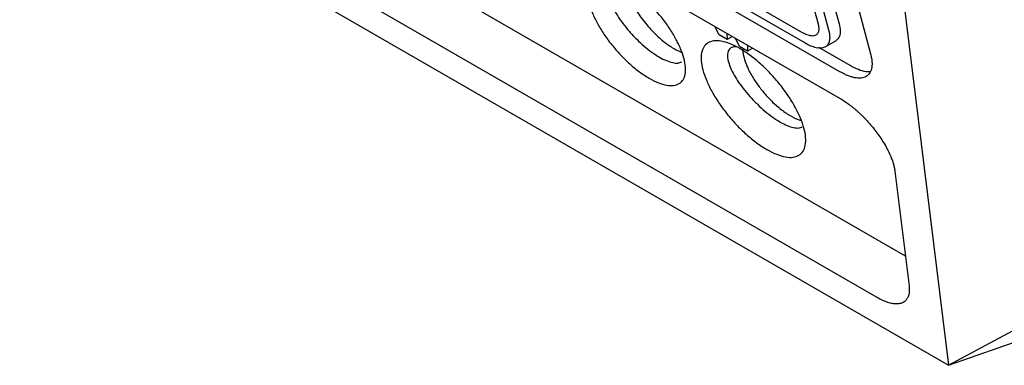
# Model space of a CAD drawing. Extents: x 95 to 1076, y 69 to 794.
# Tile 39 of 62: x 907 to 973, y 73 to 96. Entities that reach past the tile are written whole.
import ezdxf

# ---------------------------------------------------------------- set-up
doc = ezdxf.new("R2010")
doc.units = 0
doc.layers.get('0').update_dxf_attribs({"linetype": 'CONTINUOUS'})

msp = doc.modelspace()

# ---------------------------------------------------------------- linework, layer by layer
at = {"color": 7, "linetype": 'CONTINUOUS'}
for p, q in [((895.773, 128.703), (961.791, 90.591)), ((966.165, 79.996), (904.25, 115.739)), ((897.215, 114.12), (969.064, 72.643)), ((964.258, 77.211), (900.885, 113.796)), ((964.107, 112.894), (969.064, 72.643)), ((961.754, 92.406), (932.055, 109.551)), ((959.259, 95.025), (933.803, 109.72)), ((959.448, 94.318), (933.993, 109.013)), ((958.957, 100.613), (960.294, 95.623)), ((959.664, 100.205), (961.001, 95.214)), ((960.371, 100.613), (961.708, 95.623)), ((962.498, 98.552), (963.824, 93.602)), ((953.655, 94.876), (953.364, 95.456)), ((954.176, 94.575), (953.655, 94.876)), ((954.167, 94.992), (954.176, 94.575)), ((954.494, 94.759), (954.176, 94.575)), ((955.014, 94.091), (954.747, 94.658)), ((955.541, 93.787), (955.014, 94.091)), ((955.558, 94.189), (955.541, 93.787)), ((962.461, 92.814), (960.355, 94.03)), ((960.78, 94.072), (961.488, 94.481)), ((955.859, 93.971), (955.541, 93.787)), ((969.064, 72.643), (1008.538, 86.589)), ((965.46, 85.714), (966.411, 77.991)), ((969.064, 72.643), (986.256, 81.906))]:
    msp.add_line(p, q, dxfattribs=at)
for points, knots in [([(944.909, 96.981), (944.855, 97.185), (944.785, 97.572), (944.802, 98.063), (944.944, 98.447), (945.205, 98.707), (945.581, 98.832), (946.056, 98.814), (946.615, 98.65), (947.233, 98.348), (947.886, 97.916), (948.545, 97.377), (949.183, 96.752), (949.774, 96.07), (950.297, 95.356), (950.734, 94.639), (951.069, 93.944), (951.293, 93.296), (951.398, 92.716), (951.381, 92.225), (951.239, 91.841), (950.978, 91.58), (950.602, 91.456), (950.127, 91.473), (949.569, 91.637), (948.95, 91.94), (948.297, 92.371), (947.637, 92.91), (947, 93.536), (946.408, 94.218), (945.885, 94.932), (945.449, 95.649), (945.114, 96.344), (944.964, 96.776), (944.909, 96.981)], [0, 0, 0, 0, 0.031258, 0.062518, 0.093768, 0.125009, 0.156261, 0.187509, 0.218759, 0.250004, 0.28124, 0.312491, 0.343731, 0.374979, 0.406221, 0.437471, 0.468725, 0.499988, 0.531244, 0.562495, 0.593749, 0.624999, 0.656254, 0.6875, 0.718744, 0.749987, 0.781242, 0.812493, 0.84374, 0.875004, 0.906252, 0.937502, 0.968751, 1, 1, 1, 1]), ([(947.431, 98.151), (947.442, 98.056), (947.472, 97.801), (947.661, 97.299), (948.034, 96.555), (948.618, 95.713), (949.357, 94.907), (950.05, 94.309), (950.642, 93.914), (950.971, 93.779), (951.098, 93.728)], [0, 0, 0, 0, 0.0690189, 0.1846113, 0.2997896, 0.4944388, 0.6432656, 0.7791322, 0.9146846, 1, 1, 1, 1]), ([(946.299, 97.178), (946.444, 96.854), (946.733, 96.207), (947.443, 95.274), (948.086, 94.586), (948.602, 94.11), (949.122, 93.7), (949.632, 93.368), (950.11, 93.13), (950.528, 92.999), (950.882, 92.967), (951.044, 93.035), (951.125, 93.069)], [0, 0, 0, 0, 0.168797, 0.336652, 0.422684, 0.503966, 0.587734, 0.67024, 0.752581, 0.836465, 0.917817, 1, 1, 1, 1]), ([(960.294, 95.623), (960.303, 95.589), (960.32, 95.521), (960.336, 95.425), (960.344, 95.334), (960.345, 95.197), (960.313, 95.033), (960.217, 94.9), (960.09, 94.827), (959.953, 94.802), (959.799, 94.81), (959.634, 94.85), (959.453, 94.919), (959.324, 94.989), (959.259, 95.025)], [0, 0, 0, 0, 0.047468, 0.094637, 0.141741, 0.189018, 0.324064, 0.458661, 0.556237, 0.653418, 0.741115, 0.826912, 0.912607, 1, 1, 1, 1]), ([(961.708, 95.623), (961.742, 95.462), (961.808, 95.143), (961.755, 94.726), (961.581, 94.574), (961.482, 94.489)], [0, 0, 0, 0, 0.303157, 0.604949, 1, 1, 1, 1]), ([(961.001, 95.214), (961.012, 95.173), (961.032, 95.093), (961.053, 94.981), (961.067, 94.88), (961.074, 94.79), (961.077, 94.709), (961.075, 94.637), (961.07, 94.574), (961.062, 94.519), (961.034, 94.376), (960.949, 94.189), (960.686, 93.986), (960.203, 93.962), (959.702, 94.171), (959.447, 94.319), (959.446, 94.319)], [0, 0, 0, 0, 0.0382957, 0.0744106, 0.1083445, 0.1400975, 0.1696696, 0.1970609, 0.2222714, 0.2453013, 0.2661507, 0.4078452, 0.5354721, 0.7738955, 0.9993045, 1, 1, 1, 1]), ([(955.038, 93.958), (955.264, 93.827), (955.729, 93.52), (956.433, 92.945), (957.114, 92.278), (957.745, 91.549), (958.303, 90.787), (958.769, 90.022), (959.127, 89.28), (959.366, 88.588), (959.478, 87.969), (959.459, 87.445), (959.308, 87.036), (959.028, 86.758), (958.628, 86.625), (958.121, 86.644), (957.524, 86.819), (956.864, 87.142), (956.167, 87.602), (955.463, 88.178), (954.782, 88.845), (954.151, 89.574), (953.593, 90.336), (953.127, 91.101), (952.769, 91.842), (952.53, 92.535), (952.419, 93.153), (952.437, 93.678), (952.588, 94.087), (952.868, 94.365), (953.269, 94.497), (953.775, 94.479), (954.372, 94.304), (954.812, 94.089), (955.038, 93.958)], [0, 0, 0, 0, 0.031246, 0.0625, 0.093748, 0.125007, 0.156258, 0.187514, 0.218765, 0.250017, 0.281272, 0.312521, 0.343771, 0.375016, 0.406263, 0.437503, 0.468762, 0.500007, 0.531261, 0.562513, 0.593763, 0.625019, 0.656262, 0.687511, 0.71876, 0.750012, 0.781271, 0.812527, 0.843782, 0.875028, 0.906282, 0.937515, 0.968756, 1, 1, 1, 1]), ([(954.799, 94.075), (954.766, 94.079), (954.612, 94.096), (954.341, 93.987), (954.133, 93.609), (954.302, 92.814), (954.835, 91.812), (955.541, 90.9), (956.197, 90.216), (956.718, 89.743), (957.242, 89.334), (957.754, 89.003), (958.23, 88.764), (958.645, 88.631), (958.994, 88.596), (959.151, 88.661), (959.23, 88.693)], [0, 0, 0, 0, 0.016068, 0.07551, 0.191771, 0.308923, 0.426047, 0.542296, 0.601666, 0.657846, 0.715612, 0.772446, 0.829084, 0.887043, 0.943073, 1, 1, 1, 1]), ([(955.245, 93.958), (955.239, 93.93), (955.2, 93.739), (955.312, 93.306), (955.535, 92.694), (955.849, 92.094), (956.27, 91.458), (956.736, 90.88), (957.236, 90.355), (957.801, 89.856), (958.411, 89.435), (958.884, 89.182), (959.089, 89.145), (959.12, 89.139)], [0, 0, 0, 0, 0.0232993, 0.1569734, 0.2422615, 0.3567712, 0.4562658, 0.555189, 0.6485339, 0.7411334, 0.8600473, 0.9789244, 1, 1, 1, 1]), ([(963.824, 93.602), (963.837, 93.553), (963.862, 93.455), (963.889, 93.315), (963.909, 93.18), (963.922, 93.052), (963.926, 92.928), (963.922, 92.811), (963.898, 92.589), (963.804, 92.305), (963.554, 92.062), (963.203, 91.951), (962.84, 91.975), (962.523, 92.055), (962.278, 92.143), (962.022, 92.257), (961.843, 92.356), (961.754, 92.406)], [0, 0, 0, 0, 0.033983, 0.067725, 0.101312, 0.134831, 0.168367, 0.202007, 0.235837, 0.371054, 0.505523, 0.63377, 0.761205, 0.821249, 0.880672, 0.940061, 1, 1, 1, 1]), ([(963.805, 92.393), (963.709, 92.39), (963.475, 92.382), (963.017, 92.522), (962.644, 92.718), (962.461, 92.814)], [0, 0, 0, 0, 0.261747, 0.637244, 1, 1, 1, 1]), ([(961.791, 90.591), (961.839, 90.563), (961.935, 90.506), (962.08, 90.414), (962.225, 90.316), (962.369, 90.213), (962.513, 90.104), (962.656, 89.989), (962.8, 89.869), (962.943, 89.744), (963.085, 89.613), (963.228, 89.476), (963.37, 89.334), (963.677, 89.013), (964.132, 88.483), (964.623, 87.78), (964.996, 87.127), (965.215, 86.634), (965.346, 86.254), (965.421, 85.972), (965.447, 85.8), (965.46, 85.714)], [0, 0, 0, 0, 0.028988, 0.057619, 0.085964, 0.114098, 0.142096, 0.170036, 0.197996, 0.226053, 0.254284, 0.282763, 0.311565, 0.34076, 0.473288, 0.606955, 0.715445, 0.82445, 0.882999, 0.941334, 1, 1, 1, 1]), ([(966.41, 77.486), (966.404, 77.454), (966.392, 77.39), (966.366, 77.302), (966.335, 77.221), (966.296, 77.145), (966.252, 77.077), (966.2, 77.015), (966.143, 76.96), (966.037, 76.879), (965.862, 76.799), (965.598, 76.764), (965.307, 76.789), (965.027, 76.859), (964.76, 76.958), (964.514, 77.069), (964.344, 77.164), (964.258, 77.211)], [0, 0, 0, 0, 0.040822, 0.081329, 0.121607, 0.161747, 0.201838, 0.24197, 0.282234, 0.322719, 0.443116, 0.562951, 0.668713, 0.774158, 0.849413, 0.92447, 1, 1, 1, 1]), ([(966.411, 77.991), (966.416, 77.954), (966.424, 77.881), (966.429, 77.775), (966.428, 77.674), (966.423, 77.577), (966.414, 77.517), (966.41, 77.486)], [0, 0, 0, 0, 0.200473, 0.400353, 0.599996, 0.799759, 1, 1, 1, 1])]:
    msp.add_open_spline(points, degree=3, knots=knots, dxfattribs=at)

doc.saveas('drawing.dxf')
